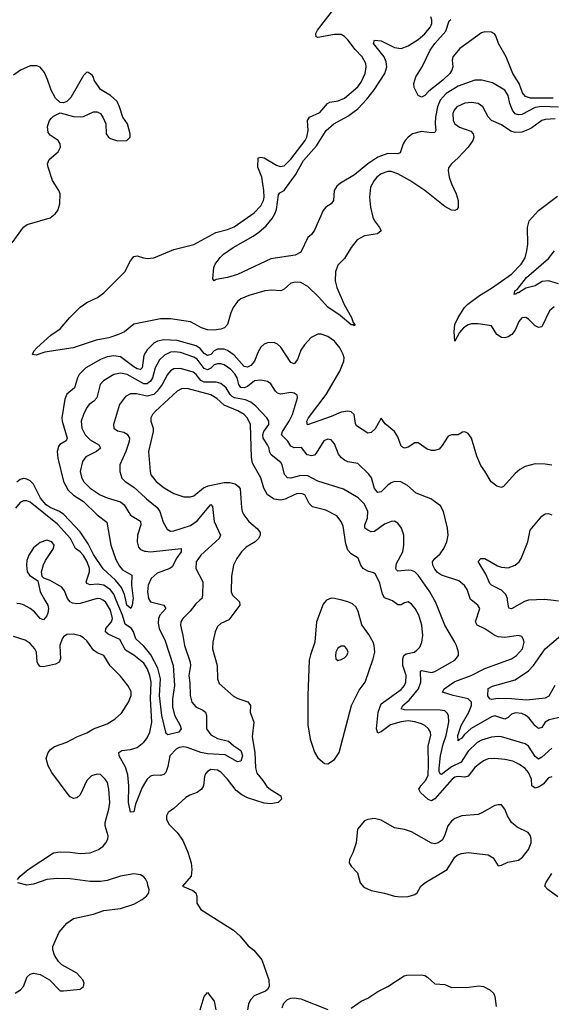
# Model space of a CAD drawing. Header units: inches. Extents: x 1682530 to 1839546, y 640742 to 791647.
# Tile 40 of 256: x 1689248 to 1692427, y 667583 to 673472. Entities that reach past the tile are written whole.
import ezdxf

# ---------------------------------------------------------------- set-up
doc = ezdxf.new("R2010")
doc.units = ezdxf.units.IN
doc.header["$MEASUREMENT"] = 0
for name, color, linetype in [('B6686', 7, 'Continuous'), ('B6687', 7, 'Continuous'), ('B6696', 7, 'Continuous'), ('B6697', 7, 'Continuous')]:
    doc.layers.add(name, color=color, linetype=linetype)

msp = doc.modelspace()

# ---------------------------------------------------------------- linework, layer by layer
at = {"layer": 'B6686', "color": 5}
for points, elevation in [([(1689398.5, 670000), (1689415.9, 669970), (1689419.8, 669950), (1689416.4, 669923.6), (1689410, 669906.6), (1689390, 669883.1), (1689370, 669890.9), (1689335.8, 669930), (1689310, 669949.9), (1689270, 669972.9), (1689250, 669979.1), (1689230, 669981.2)], 660), ([(1689676.4, 670000), (1689610, 669980.5), (1689590, 669977.5), (1689562.8, 669982.8), (1689549.9, 669989.9), (1689541.7, 670000)], 660), ([(1690000, 669607), (1689990, 669623.4), (1689930, 669671.9), (1689880.5, 669700.5), (1689845.8, 669765.8), (1689777.2, 669797.2), (1689761.4, 669810), (1689763.4, 669830), (1689796.4, 669870), (1689803.1, 669890), (1689790, 669940.9), (1689760.6, 669990), (1689744.2, 670000)], 660), ([(1690000, 669712.9), (1689990, 669725.3), (1689942.6, 669770), (1689928, 669810), (1689915.4, 669830), (1689877.6, 669857.6), (1689862.5, 669910), (1689825.4, 670000)], 640), ([(1689924.6, 670000), (1689920.9, 669970), (1689912.4, 669950), (1689889, 669970), (1689882, 670000)], 620), ([(1689235.1, 668330), (1689249.5, 668350), (1689297.6, 668390), (1689450, 668488.4), (1689490, 668495.3), (1689550, 668493.4), (1689610, 668485.3), (1689670, 668489.2), (1689719.6, 668510), (1689746, 668530), (1689763, 668550), (1689774.3, 668570), (1689777.4, 668590), (1689759.7, 668650), (1689758.5, 668670), (1689781.5, 668750), (1689786.4, 668790), (1689780.9, 668870), (1689772, 668910), (1689759.7, 668930), (1689730, 668956.8), (1689710, 668960.4), (1689678, 668950), (1689650, 668920.9), (1689610, 668836), (1689590, 668818), (1689570, 668814.5), (1689550, 668824.5), (1689537.5, 668837.5), (1689440.5, 668970), (1689416.9, 669010), (1689406.5, 669053.5), (1689418.4, 669090), (1689432.7, 669107.3), (1689455.8, 669124.2), (1689530, 669150.3), (1689590, 669183.2), (1689650, 669207.6), (1689690, 669231.5), (1689770, 669259.8), (1689819.1, 669290), (1689855.5, 669324.5), (1689898.5, 669390), (1689915.1, 669430), (1689914.2, 669454.2), (1689894.7, 669490), (1689850, 669546), (1689788.5, 669608.5), (1689750, 669669.6), (1689710, 669686), (1689690, 669700.4), (1689650, 669756.4), (1689630, 669776), (1689610, 669786.4), (1689570, 669796.4), (1689530, 669794.7), (1689510, 669782), (1689501.3, 669770), (1689487.6, 669730), (1689491.1, 669650), (1689483.1, 669630), (1689461.6, 669618.4), (1689390, 669601.1), (1689370, 669604.2), (1689357.4, 669617.4), (1689352.5, 669632.5), (1689348.9, 669688.9), (1689338.5, 669710), (1689310, 669741.7), (1689280.9, 669760.9), (1689210, 669783.5)], 680), ([(1690000, 668914.1), (1689979.8, 668880.2), (1689940.6, 668779.4), (1689930, 668734), (1689910, 668732.3), (1689897.4, 668790), (1689901.1, 668890), (1689895.2, 668955.2), (1689880.7, 669000.7), (1689843.1, 669070), (1689840.7, 669090), (1689858, 669102), (1689910, 669107.2), (1689950, 669119.7), (1689990, 669151.3), (1690000, 669163.7)], 660), ([(1690000, 668333.6), (1689990, 668345.6), (1689970, 668357.7), (1689930, 668364.4), (1689851, 668350), (1689770, 668324.7), (1689730, 668318.3), (1689670, 668317.2), (1689550, 668333.3), (1689470, 668336.1), (1689410, 668329.8), (1689330, 668302), (1689290, 668295.4), (1689237.2, 668310)], 680), ([(1689220.7, 667650), (1689252.8, 667670), (1689269.7, 667690), (1689292.8, 667747.2), (1689310, 667763), (1689329.7, 667770.3), (1689370, 667761.1), (1689424.9, 667730), (1689490, 667664.9), (1689510, 667663), (1689610, 667674.8), (1689629.3, 667690.7), (1689633.2, 667710), (1689625.2, 667730), (1689589.2, 667770), (1689500.4, 667820.4), (1689479.3, 667839.3), (1689456.6, 667876.7), (1689445.8, 667910), (1689445.7, 667930), (1689484.4, 668015.6), (1689530, 668068.5), (1689570, 668095.8), (1689690, 668123.1), (1689750, 668144.4), (1689850, 668156.3), (1689930, 668182.4), (1689979.3, 668210), (1690000, 668226)], 680)]:
    msp.add_lwpolyline(points, dxfattribs=dict(at, elevation=elevation))
at = {"layer": 'B6687', "color": 5}
for points, elevation in [([(1689202.9, 672137.1), (1689270, 672230.4), (1689292.6, 672247.4), (1689430, 672287.1), (1689460.5, 672310), (1689475.4, 672330), (1689487.8, 672370), (1689489.6, 672430), (1689482.4, 672450), (1689444.4, 672510), (1689417.4, 672590), (1689414.7, 672610), (1689424.5, 672635.5), (1689478.3, 672681.7), (1689491.6, 672710), (1689489.6, 672730), (1689477, 672750), (1689430, 672780.9), (1689417.6, 672797.6), (1689414.2, 672834.2), (1689426.6, 672870), (1689437, 672883), (1689450, 672894.9), (1689490, 672914), (1689570, 672892.4), (1689610, 672890.4), (1689630, 672892.4), (1689690, 672921.6), (1689710, 672921.6), (1689730.3, 672910.4), (1689746, 672886), (1689762.4, 672850), (1689765.7, 672790), (1689778, 672770), (1689790, 672761.3), (1689833.4, 672746.6), (1689888, 672750), (1689909.2, 672770), (1689909.3, 672790), (1689892.7, 672850), (1689864, 672890), (1689845.2, 672950), (1689830, 672982), (1689790, 673019), (1689730, 673054), (1689694, 673110), (1689689, 673129), (1689680.4, 673140.4), (1689656.4, 673156.4), (1689650, 673158), (1689630, 673138), (1689554.1, 673005.9), (1689530, 672983.7), (1689510, 672974.5), (1689490, 672977), (1689461.8, 673001.8), (1689435.6, 673050), (1689414.7, 673114.7), (1689395.4, 673155.4), (1689370, 673187.6), (1689350, 673196.3), (1689310, 673195.1), (1689253, 673170), (1689210, 673139.3)], 620), ([(1690000, 671665.2), (1689930, 671650.7), (1689874.7, 671605.3), (1689839.1, 671590), (1689781.5, 671570), (1689704.9, 671555.1), (1689568.4, 671510), (1689397, 671483), (1689346.5, 671466.5), (1689324, 671470), (1689332.7, 671490), (1689349.4, 671510), (1689434.6, 671585.4), (1689490, 671622.6), (1689548.2, 671691.8), (1689610, 671752.2), (1689650, 671780.3), (1689712.7, 671810), (1689750, 671838.4), (1689875.5, 671964.5), (1689910, 672030.5), (1689930, 672056.4), (1689950, 672060.3), (1689987.3, 672047.3), (1690000, 672045.8)], 580), ([(1690000, 671480.6), (1689990, 671462.7), (1689979.3, 671390), (1689970, 671379.9), (1689950, 671384.3), (1689930, 671396.5), (1689850, 671456.2), (1689810, 671462.6), (1689770, 671456.3), (1689730, 671439.4), (1689643.8, 671390), (1689604.2, 671350), (1689593, 671330), (1689575.2, 671270), (1689528.6, 671231.4), (1689516.6, 671203.4), (1689499.8, 671090), (1689501.7, 671070), (1689531.1, 670968.9), (1689526.3, 670953.7), (1689488, 670932), (1689480.1, 670919.9), (1689471.4, 670888.6), (1689475.1, 670850), (1689510, 670710.3), (1689538.5, 670658.5), (1689568.5, 670628.5), (1689630.1, 670590), (1689710, 670510.8), (1689767.8, 670467.8), (1689792.8, 670330), (1689823.2, 670243.2), (1689843.8, 670203.8), (1689862.5, 670182.5), (1689918.6, 670150), (1689916.3, 670090), (1689925.8, 670010), (1689924.6, 670000)], 620), ([(1690000, 671293.5), (1689990, 671293.7), (1689890, 671349.5), (1689850, 671357.8), (1689810, 671349.9), (1689748, 671312), (1689729.4, 671290), (1689708.7, 671210), (1689691.1, 671190), (1689662.7, 671170), (1689650, 671153.1), (1689628.9, 671110), (1689616.2, 671070), (1689618.8, 671030), (1689639.1, 670990), (1689670, 670958.9), (1689720.9, 670930), (1689730.2, 670910), (1689707.6, 670890), (1689643.4, 670856.7), (1689623.2, 670830), (1689609.4, 670770), (1689616.5, 670736.5), (1689630.2, 670710), (1689669.2, 670670), (1689727.9, 670630), (1689770, 670611.4), (1689850, 670588.8), (1689872.4, 670570), (1689910, 670509.2), (1689970, 670472.8), (1689972.2, 670450), (1689952.4, 670390), (1689949.3, 670350), (1689957.7, 670317.7), (1689970, 670303.6), (1689993.1, 670293.1), (1690000, 670292.5)], 640), ([(1690000, 671222), (1689945.8, 671234.2), (1689910, 671235.2), (1689881.3, 671218.7), (1689845, 671170), (1689807.8, 671050), (1689810, 671028.8), (1689833.3, 671013.3), (1689870, 671004.3), (1689890, 670993.8), (1689904.8, 670970), (1689903, 670950), (1689883, 670890), (1689846.7, 670810), (1689846.5, 670770), (1689858.9, 670730), (1689878.7, 670710), (1689930, 670676.3), (1690000, 670612)], 660), ([(1689882, 670000), (1689874.1, 670034.1), (1689856.2, 670076.2), (1689819.7, 670119.7), (1689746.8, 670186.8), (1689690, 670273.1), (1689656.5, 670336.6), (1689610, 670408.8), (1689512, 670512), (1689486, 670530), (1689430, 670554.9), (1689406.8, 670570), (1689372.7, 670610), (1689330, 670694.9), (1689310, 670713.8), (1689290, 670724.6), (1689270, 670727.9), (1689250, 670721.6), (1689230, 670706.1)], 620), ([(1689825.4, 670000), (1689810, 670037.2), (1689790, 670062.2), (1689750, 670089.9), (1689710, 670095.6), (1689670, 670092.7), (1689650, 670099.7), (1689645.2, 670110), (1689664.7, 670170), (1689664.5, 670190), (1689651.3, 670230), (1689630, 670266.7), (1689610, 670288.8), (1689581, 670310), (1689551.2, 670370), (1689474, 670453.9), (1689310, 670585.9), (1689290, 670594.1), (1689270, 670594.1), (1689250, 670585), (1689221.6, 670550)], 640), ([(1689541.7, 670000), (1689533.6, 670010), (1689516.2, 670056.2), (1689498.8, 670078.8), (1689430, 670117.5), (1689392.7, 670132.7), (1689382, 670142), (1689378.7, 670170), (1689389.1, 670210.9), (1689402, 670238), (1689449.7, 670310), (1689454.2, 670330), (1689439.5, 670350), (1689410, 670359.7), (1689370, 670345.6), (1689330, 670313.6), (1689301.3, 670270), (1689290, 670237.2), (1689287.4, 670210), (1689293.2, 670170), (1689306.2, 670150), (1689356.9, 670116.9), (1689369.6, 670050), (1689398.5, 670000)], 660), ([(1689744.2, 670000), (1689730, 670008.6), (1689710, 670009.9), (1689676.4, 670000)], 660)]:
    msp.add_lwpolyline(points, dxfattribs=dict(at, elevation=elevation))
at = {"layer": 'B6696', "color": 5}
msp.add_line((1692291.8, 670000, 620), (1692290, 669999.9, 620), dxfattribs=at)
for points, elevation in [([(1690324.7, 670000), (1690301, 669979), (1690266.2, 669933.8), (1690224.2, 669890), (1690212.3, 669870), (1690209.2, 669850), (1690224.1, 669790), (1690232.3, 669730), (1690267.1, 669630), (1690270.1, 669610), (1690259.2, 669550), (1690265.6, 669505.6), (1690266.9, 669430), (1690277.7, 669390), (1690301.9, 669361.9), (1690343, 669343), (1690358, 669330), (1690364.6, 669310), (1690365.5, 669230), (1690390, 669194.7), (1690430, 669172.7), (1690497.4, 669157.4), (1690528.7, 669128.7), (1690570, 669100.3), (1690581.1, 669070), (1690570, 669036.9), (1690550, 669034.3), (1690475.8, 669075.8), (1690370, 669080.9), (1690330, 669090), (1690250, 669119.7), (1690230, 669124.1), (1690200.4, 669119.6), (1690183.2, 669110), (1690145.2, 669070), (1690133.9, 669006.1), (1690120.7, 668970), (1690110, 668956.8), (1690090, 668951.4), (1690050, 668953.6), (1690030, 668946.8), (1690009.4, 668930), (1690000, 668914.1)], 660), ([(1690024.6, 670000), (1690030, 669991.1), (1690110.3, 669970), (1690120.7, 669950), (1690085.1, 669910), (1690077.2, 669890), (1690076.3, 669863.7), (1690082.7, 669830), (1690117.8, 669757.9), (1690164.8, 669610), (1690173.5, 669490), (1690161.3, 669410), (1690161.7, 669361.7), (1690173, 669313), (1690206.9, 669250), (1690212.4, 669230), (1690199.3, 669210), (1690134.3, 669194.3), (1690122.7, 669202.7), (1690096.9, 669310), (1690084.4, 669430), (1690089.7, 669530), (1690073.7, 669593.7), (1690032.6, 669672.6), (1690000, 669712.9)], 640), ([(1690552.1, 670000), (1690562.8, 669990), (1690563.6, 669970), (1690498, 669882), (1690450, 669861.3), (1690430, 669843.7), (1690416.5, 669810), (1690402.2, 669750), (1690401.1, 669710), (1690429.3, 669610), (1690430.2, 669530), (1690441.6, 669501.6), (1690525.9, 669425.9), (1690551.3, 669411.3), (1690612.8, 669392.8), (1690627.6, 669370), (1690626.4, 669330), (1690648.1, 669270), (1690637.6, 669182.4), (1690653.7, 669090), (1690657.1, 668997.1), (1690665.3, 668965.3), (1690702.6, 668922.6), (1690726.6, 668886.6), (1690747.5, 668867.5), (1690808.9, 668830), (1690814.2, 668810), (1690793, 668790), (1690750, 668781.9), (1690710, 668787.1), (1690610, 668818.4), (1690575.9, 668835.9), (1690542.5, 668862.5), (1690490, 668929.8), (1690450, 668970.8), (1690430, 668982.7), (1690390, 668987.8), (1690370, 668976.2), (1690358.9, 668961.1), (1690353.4, 668946.6), (1690347.2, 668890), (1690335.8, 668870), (1690309.3, 668850.7), (1690265.7, 668834.3), (1690240.5, 668819.5), (1690170, 668755.1), (1690134.8, 668730), (1690124.9, 668710), (1690125.5, 668690), (1690139.9, 668659.9), (1690190, 668610.5), (1690223.4, 668563.4), (1690253.9, 668493.9), (1690273.8, 668430), (1690278, 668390), (1690272.7, 668350), (1690222, 668290), (1690284.1, 668264.1), (1690300.7, 668250), (1690306.8, 668230), (1690307.5, 668187.5), (1690330.6, 668150.6), (1690526.6, 668026.6), (1690565.5, 667990), (1690614, 667934), (1690647.1, 667907.1), (1690696.4, 667850), (1690738, 667730), (1690739.3, 667690), (1690728.7, 667671.3), (1690717.4, 667662.6), (1690650, 667633.6), (1690628, 667610), (1690616.1, 667583.9), (1690610.5, 667550.5)], 680), ([(1691083.1, 670000), (1691080.9, 669999.1), (1691063, 669977), (1691022.4, 669870), (1691012.5, 669750), (1690985.9, 669674.1), (1690979.4, 669640.6), (1690970.1, 669430), (1690970, 669254), (1690984.2, 669170), (1691010, 669090.8), (1691030, 669057.3), (1691070, 669022.8), (1691090, 669020.7), (1691130, 669047.3), (1691158.3, 669090), (1691231.1, 669370), (1691277, 669463), (1691314, 669510), (1691362.1, 669650), (1691370.9, 669690), (1691368.1, 669730), (1691362, 669750), (1691335.8, 669795.8), (1691293.4, 669853.4), (1691272.8, 669932.8), (1691259.2, 669959.2), (1691238.4, 669978.4), (1691210, 669991), (1691173.4, 670000)], 720), ([(1692430, 668944.4), (1692410, 668938.5), (1692379.4, 668900.6), (1692355.2, 668884.8), (1692330, 668876.3), (1692310, 668889.6), (1692307.7, 668930), (1692290, 668970.6), (1692270, 668994.4), (1692237.8, 669017.8), (1692196.6, 669036.6), (1692150, 669048.4), (1692090, 669054.3), (1692050, 669051), (1692021, 669039), (1691990, 669016.5), (1691970, 668999.2), (1691930, 668947.4), (1691910, 668941.5), (1691870, 668946.4), (1691850, 668940.9), (1691833.7, 668930), (1691730, 668812.8), (1691710, 668799.9), (1691690, 668808), (1691645, 668850), (1691634.5, 668870), (1691646.4, 668890), (1691677, 668923), (1691690, 668954.4), (1691693.6, 669013.6), (1691691, 669129), (1691706.8, 669190), (1691703.8, 669210), (1691692.8, 669230), (1691670.9, 669250), (1691650, 669260.6), (1691610, 669273.4), (1691570, 669278), (1691530, 669272.9), (1691464.8, 669255.2), (1691410, 669212.6), (1691390, 669204), (1691381.4, 669230), (1691392.2, 669330), (1691410, 669380.6), (1691530, 669465.9), (1691548.8, 669490), (1691557.2, 669510), (1691559.7, 669550), (1691539.5, 669610), (1691538.4, 669650), (1691544.8, 669670), (1691559.9, 669680.1), (1691607.6, 669690), (1691621.2, 669698.8), (1691639.8, 669720.2), (1691652.2, 669750), (1691658.4, 669790), (1691652.3, 669850), (1691634.9, 669910), (1691612.2, 669950), (1691590, 669977.4), (1691570, 669989.7), (1691550, 669985.1), (1691530, 669972.8), (1691510, 669972.4), (1691476.7, 669996.7), (1691467.7, 670000)], 680), ([(1692430, 669114.5), (1692370, 669061.1), (1692350, 669049.8), (1692330, 669064.4), (1692290, 669126.6), (1692270, 669141.8), (1692130, 669183.6), (1692110, 669185.9), (1692070, 669180.2), (1692010, 669162.5), (1691983.2, 669150), (1691930, 669097.7), (1691887.7, 669032.3), (1691830, 669002.9), (1691770, 668957), (1691762, 668962), (1691756.5, 668976.5), (1691756.4, 668996.4), (1691764.7, 669070), (1691780.6, 669139.4), (1691797.9, 669190), (1691814.3, 669270), (1691812.2, 669310), (1691805, 669325), (1691790, 669338), (1691763.1, 669343.1), (1691550, 669345), (1691528.9, 669350), (1691539.8, 669370), (1691577.5, 669402.5), (1691632.8, 669470), (1691646.4, 669510), (1691644.4, 669575.6), (1691650, 669580.3), (1691710, 669567.8), (1691730, 669573), (1691850, 669642.3), (1691871.1, 669670), (1691871.1, 669690), (1691860.9, 669730), (1691850.8, 669750), (1691789.7, 669850.3), (1691734.2, 669990), (1691728.5, 670000)], 660), ([(1692570, 669320.3), (1692414.6, 669285.4), (1692390.1, 669269.9), (1692370, 669238.5), (1692350, 669233.3), (1692330, 669249.2), (1692294.2, 669294.2), (1692272.1, 669312.1), (1692250, 669321.9), (1692212.7, 669327.3), (1692190, 669318.1), (1692170, 669297.8), (1692150, 669288.7), (1692090, 669308.1), (1692070, 669303), (1691947.4, 669232.6), (1691905.2, 669194.8), (1691890, 669173.1), (1691874.1, 669165.9), (1691870, 669158.4), (1691868.3, 669190), (1691887.4, 669250), (1691934.3, 669330), (1691949.3, 669370), (1691950.5, 669390), (1691930.6, 669410.6), (1691840.5, 669430), (1691776.9, 669450), (1691787.2, 669470), (1691850, 669513.6), (1691948.7, 669550), (1692030, 669590.9), (1692189.5, 669650), (1692218.4, 669670), (1692254.3, 669710), (1692265.1, 669750), (1692258.4, 669770), (1692250, 669782.7), (1692230, 669789.4), (1692150, 669778), (1692110, 669781.4), (1692090, 669788.6), (1692030, 669828), (1691983.1, 669850), (1691974.4, 669870), (1691999.1, 669950), (1691987.8, 669970), (1691949.8, 670000)], 640), ([(1692290, 669999.9), (1692267.2, 669992.8), (1692190, 669949.1), (1692172.2, 669952.2), (1692165.5, 670000)], 620), ([(1692470, 669994), (1692424.2, 670000)], 620), ([(1692447.4, 669490), (1692412.8, 669427.1), (1692390, 669414), (1692278.3, 669401.7), (1692189.6, 669410.4), (1692110, 669412.7), (1692070, 669406.6), (1692058.7, 669410), (1692048.2, 669428.2), (1692048.6, 669471.4), (1692074.5, 669485.5), (1692210, 669524.6), (1692290, 669578), (1692320.8, 669610), (1692390.5, 669709.5), (1692510.6, 669810)], 620), ([(1690000, 669163.7), (1690010, 669176.1), (1690026.7, 669210), (1690037.8, 669270), (1690030.8, 669410), (1690034.2, 669510), (1690026.7, 669550), (1690010, 669590.7), (1690000, 669607)], 660), ([(1692465.5, 668225.5), (1692406.8, 668270), (1692389, 668290), (1692394.6, 668310), (1692430, 668365.4)], 680), ([(1690000, 668226), (1690005.2, 668230), (1690019, 668250), (1690021.2, 668270), (1690013.1, 668293.1), (1690012.6, 668310), (1690003, 668330), (1690000, 668333.6)], 680), ([(1691230, 667560.2), (1691290, 667602.4), (1691330, 667620.2), (1691390, 667659.4), (1691449.7, 667690), (1691546.2, 667753.8), (1691562.2, 667757.8), (1691650, 667760.1), (1691670, 667755.7), (1691686.6, 667746.6), (1691730, 667705.3), (1691790, 667701.6), (1691830, 667683.2), (1691933.8, 667686.2), (1691994.3, 667694.3), (1692021.6, 667690), (1692059.5, 667670), (1692081.1, 667650), (1692088.9, 667630), (1692097.1, 667570)], 680), ([(1690326.6, 667550), (1690350, 667630.7), (1690370, 667654), (1690410, 667602.8), (1690420.2, 667550)], 660), ([(1690817.1, 667562.9), (1690827.3, 667590), (1690848.7, 667611.3), (1690870, 667620.3), (1690890, 667622.2), (1690930, 667615.4), (1691090, 667552.2)], 680)]:
    msp.add_lwpolyline(points, dxfattribs=dict(at, elevation=elevation))
for points, elevation in [([(1691170, 669726), (1691150, 669713), (1691138.9, 669690), (1691135.8, 669670), (1691139.1, 669650), (1691150, 669640.5), (1691170, 669644.9), (1691190, 669655.5), (1691204.5, 669670), (1691211.5, 669690), (1691204.5, 669710), (1691190, 669724.5)], 740), ([(1692110, 668776.8), (1692090, 668772), (1692012.4, 668727.6), (1691990, 668719.4), (1691891, 668710), (1691850, 668695.3), (1691830, 668679.2), (1691808.4, 668650), (1691789.2, 668590.8), (1691774.3, 668565.7), (1691750, 668549.4), (1691730, 668542.9), (1691710, 668548), (1691590, 668614.7), (1691550, 668628.4), (1691490, 668639.2), (1691410, 668684.2), (1691370, 668694), (1691330.5, 668689.5), (1691310, 668681.2), (1691267.7, 668630), (1691260.5, 668550), (1691240.4, 668490), (1691220.3, 668450), (1691217.6, 668430), (1691230.4, 668410), (1691268.2, 668370), (1691284.9, 668310), (1691304.9, 668284.9), (1691350, 668263.8), (1691430, 668248.7), (1691490, 668230.4), (1691530, 668225.5), (1691570, 668228), (1691610, 668240.5), (1691625.2, 668250), (1691646.6, 668290), (1691669.7, 668310.3), (1691803.7, 668390), (1691850, 668462.8), (1691864.7, 668475.3), (1691890, 668486), (1691930, 668492.2), (1692050, 668478), (1692078.4, 668458.4), (1692110, 668411.3), (1692130, 668414.8), (1692166.6, 668433.4), (1692230, 668445.3), (1692255.7, 668464.3), (1692291.2, 668510), (1692306.1, 668550), (1692307.4, 668570), (1692302.2, 668590), (1692288.3, 668610), (1692222.5, 668642.5), (1692189.9, 668669.9), (1692165.5, 668710), (1692149.8, 668749.8), (1692130, 668775.4)], 720)]:
    msp.add_lwpolyline(points, close=True, dxfattribs=dict(at, elevation=elevation))
at = {"layer": 'B6697', "color": 5}
msp.add_line((1692291.8, 670000, 620), (1692290, 669999.9, 620), dxfattribs=at)
for points, elevation in [([(1690000, 672045.8), (1690010, 672044.7), (1690050, 672048.3), (1690170, 672097), (1690290, 672127), (1690421.6, 672198.4), (1690490, 672216.6), (1690530, 672233.3), (1690650, 672317.4), (1690690, 672359.7), (1690705.3, 672390), (1690709.9, 672410.1), (1690708, 672450), (1690694.9, 672530), (1690672.1, 672590), (1690674.8, 672645.2), (1690689.7, 672650.3), (1690710, 672645.4), (1690782.8, 672602.8), (1690805.4, 672594.6), (1690830, 672598.7), (1690870, 672638.6), (1690955.5, 672750), (1690965, 672770), (1690973.1, 672810), (1690969.9, 672870), (1690981.7, 672890), (1691042.3, 672917.7), (1691088.9, 672971.1), (1691101.6, 672978.4), (1691153.1, 672986.9), (1691190, 673002), (1691269.8, 673070), (1691290, 673098.6), (1691314.4, 673150), (1691320.2, 673190), (1691317.4, 673210), (1691296, 673250), (1691253.3, 673293.3), (1691210, 673351.3), (1691190, 673371.4), (1691170, 673383.2), (1691130, 673383.7), (1691030, 673366.3), (1691021.2, 673370), (1691019.7, 673390), (1691027.8, 673410), (1691139, 673550)], 580), ([(1692470, 672948.7), (1692370, 672952.3), (1692330, 672945.9), (1692250, 672905.1), (1692230, 672902.1), (1692210, 672909.2), (1692194.8, 672930), (1692179.9, 672970), (1692170, 673018.4), (1692150, 673049.7), (1692074.9, 673094.9), (1692010.8, 673110.8), (1691970, 673110.8), (1691870, 673074.2), (1691798.7, 673030), (1691761.8, 672990), (1691745.8, 672950), (1691734.1, 672890), (1691732, 672852), (1691737.1, 672810), (1691730, 672798.3), (1691710, 672795), (1691650, 672802.6), (1691597.8, 672790), (1691570.8, 672770), (1691553.2, 672750), (1691541.5, 672730), (1691523.6, 672676.4), (1691510, 672669.1), (1691450, 672672.6), (1691390, 672649.5), (1691329.8, 672610.2), (1691250, 672543.4), (1691165.7, 672494.3), (1691143.7, 672476.3), (1691127.9, 672450), (1691124.4, 672390), (1691110.5, 672370), (1691078.4, 672350), (1691061.7, 672330), (1691010, 672212.7), (1690993, 672187), (1690970, 672169.2), (1690930, 672082), (1690895.4, 672064.6), (1690750, 672042.4), (1690550, 671947.4), (1690489.7, 671929.7), (1690422.8, 671917.2), (1690410, 671909.3), (1690403.1, 671923.1), (1690409.3, 671990), (1690416, 672010), (1690447, 672050), (1690467, 672070), (1690524.2, 672110), (1690643, 672177), (1690678.4, 672201.6), (1690721.3, 672238.7), (1690757.3, 672282.7), (1690774.4, 672310), (1690783.6, 672336.4), (1690795.6, 672424.4), (1690802.6, 672437.4), (1690830, 672451.3), (1690838, 672462), (1690896.3, 672543.7), (1690945.2, 672630), (1691022.1, 672717.9), (1691081.3, 672810), (1691126.6, 672850), (1691210, 672895.5), (1691270, 672939.6), (1691324.1, 672995.9), (1691367.4, 673052.6), (1691431.1, 673150), (1691443.6, 673190), (1691439.5, 673219.5), (1691426.8, 673250), (1691364.4, 673330), (1691369.3, 673350), (1691410, 673346), (1691490, 673306.4), (1691530, 673299.8), (1691570, 673315), (1691630, 673354.4), (1691670, 673388.3), (1691703.6, 673430), (1691712.1, 673450), (1691712.7, 673470), (1691707, 673490)], 560), ([(1692437.7, 673002.3), (1692303.5, 673003.5), (1692273.1, 673013.1), (1692255.4, 673035.4), (1692234.9, 673090), (1692197.1, 673150), (1692158, 673250), (1692112, 673330), (1692094.6, 673374.6), (1692086.8, 673386.8), (1692070, 673397.3), (1692030, 673399.4), (1692010, 673392.5), (1691880.4, 673299.6), (1691838.2, 673250), (1691834.2, 673230), (1691837.8, 673190), (1691832.4, 673170), (1691820.3, 673150), (1691779, 673110), (1691694.6, 673045.4), (1691670, 673019), (1691650, 673008), (1691630, 673018), (1691607, 673067), (1691605.1, 673090), (1691617.2, 673130), (1691655.3, 673190), (1691702.2, 673290), (1691730.7, 673330), (1691796.6, 673403.4), (1691815.4, 673464.6), (1691826.9, 673473.1)], 540), ([(1692450, 672879.2), (1692390, 672875.5), (1692370, 672869.2), (1692310, 672825.2), (1692286.7, 672813.3), (1692250, 672799.6), (1692210, 672796.6), (1692185.7, 672805.7), (1692130, 672842.6), (1692069.1, 672869.1), (1692050, 672891.3), (1692016.8, 672950), (1691990.4, 672970.4), (1691950, 672975.9), (1691910, 672972.4), (1691862, 672950), (1691845.2, 672930), (1691838.6, 672910), (1691840.5, 672870), (1691849.3, 672850), (1691878.4, 672830), (1691945.1, 672805.1), (1691960.3, 672790), (1691963.9, 672770), (1691958, 672750), (1691929.2, 672710), (1691870, 672645.4), (1691830.4, 672610), (1691813.1, 672586.9), (1691810.3, 672569.7), (1691816.5, 672530), (1691830.2, 672490), (1691858.9, 672430), (1691869.2, 672390), (1691870.3, 672349.7), (1691862.8, 672337.2), (1691850, 672331.5), (1691830, 672333.5), (1691790, 672354.2), (1691669.8, 672450), (1691580.8, 672510), (1691510, 672551.1), (1691470, 672563.4), (1691450, 672563.2), (1691410.3, 672550), (1691384.2, 672530), (1691366.7, 672510), (1691345.8, 672470), (1691338.8, 672410), (1691345.4, 672350), (1691359.7, 672290), (1691368.9, 672268.9), (1691399.6, 672230), (1691408.7, 672210), (1691388.1, 672191.9), (1691310, 672179.4), (1691265, 672155), (1691229.5, 672110.5), (1691190, 672042.9), (1691150, 672003.6), (1691136.5, 671963.5), (1691135.1, 671910), (1691144.3, 671870), (1691188.4, 671768.4), (1691232, 671690), (1691241.8, 671661.8), (1691251.9, 671650), (1691250, 671641.2), (1691247, 671647), (1691230, 671647), (1691163.5, 671703.5), (1691090, 671753.2), (1691035.3, 671815.3), (1690970, 671876.4), (1690930, 671899.9), (1690896.9, 671903.1), (1690870, 671895.7), (1690830, 671860.3), (1690810, 671849.8), (1690755.3, 671855.3), (1690714, 671850), (1690617.9, 671822.1), (1690570, 671803.1), (1690550, 671786.4), (1690524, 671750), (1690510, 671719.6), (1690489.5, 671650), (1690471.7, 671630), (1690450, 671621.4), (1690410, 671615.4), (1690370, 671618.1), (1690335.9, 671630), (1690270, 671664), (1690150, 671682.2), (1690090, 671683.9), (1690000, 671665.2)], 580), ([(1692444.4, 671755.6), (1692415.8, 671730), (1692370, 671634.7), (1692350, 671631), (1692330, 671641), (1692290, 671680.5), (1692274.5, 671690), (1692250, 671689.6), (1692232.3, 671667.7), (1692210, 671615.1), (1692190.4, 671590), (1692170, 671576.2), (1692150, 671569.6), (1692130, 671572), (1692102, 671590), (1692070, 671641.6), (1691990, 671652.9), (1691950, 671653.6), (1691930, 671648), (1691901.2, 671630), (1691878.4, 671601.6), (1691850, 671549.3), (1691845.6, 671605.6), (1691850.5, 671650), (1691870, 671690.2), (1691908.9, 671751.1), (1691927.6, 671770), (1691997.7, 671822.3), (1692070, 671866.4), (1692189.8, 671950), (1692246, 672010), (1692270, 672047), (1692281.2, 672090), (1692286.4, 672130), (1692283.9, 672230), (1692295.1, 672270), (1692350.9, 672330), (1692463.5, 672416.5)], 580), ([(1692470, 671892), (1692410, 671909.4), (1692373.4, 671906.6), (1692330, 671879.3), (1692273.9, 671866.1), (1692230, 671838.3), (1692222, 671838), (1692215.5, 671830), (1692202.7, 671830), (1692206.9, 671833.1), (1692208.8, 671850), (1692222.4, 671857.6), (1692278.4, 671930), (1692410, 672043.3), (1692447, 672090)], 560), ([(1692430, 670807), (1692390, 670814.5), (1692330, 670815.1), (1692270, 670799.5), (1692238.3, 670781.7), (1692210, 670757), (1692140.6, 670679.4), (1692130, 670673.3), (1692101.4, 670681.4), (1692067.8, 670707.8), (1692030, 670772.6), (1692005, 670805), (1691980.9, 670860.9), (1691950, 670969.5), (1691930, 670996.9), (1691910, 671007.3), (1691895.5, 671004.5), (1691870.5, 670989.5), (1691830, 670989.8), (1691810, 670981.5), (1691775.1, 670924.9), (1691756, 670904), (1691730, 670894.6), (1691710, 670895.2), (1691683.9, 670903.9), (1691630, 670941.7), (1691610, 670940.4), (1691570, 670916), (1691550, 670909.8), (1691536.2, 670916.2), (1691530, 670922), (1691510, 670978), (1691490, 671008.4), (1691434.2, 671054.2), (1691410, 671089.2), (1691374, 671026), (1691350, 671002.4), (1691330, 670999.8), (1691262.5, 671042.5), (1691256.1, 671056.1), (1691247.7, 671110), (1691230, 671126), (1691210.4, 671130.4), (1691170, 671124.6), (1691110, 671098), (1690969.1, 671049.1), (1690965.7, 671070), (1690975.2, 671090), (1691079.6, 671230), (1691161.6, 671370), (1691185.6, 671430), (1691187.4, 671450), (1691183.2, 671470), (1691162.2, 671510), (1691130, 671549.8), (1691090, 671577.6), (1691050, 671590.5), (1691030, 671591.3), (1690990, 671570.8), (1690950, 671527), (1690930, 671494.8), (1690910, 671440.4), (1690890, 671412.9), (1690870, 671422.5), (1690810, 671513.9), (1690790, 671531.9), (1690770, 671542), (1690730, 671539.4), (1690710, 671530.7), (1690690, 671513.8), (1690673.8, 671486.2), (1690652.7, 671430), (1690630, 671403.9), (1690610, 671393.1), (1690590, 671398.5), (1690530, 671465), (1690490, 671493.9), (1690470, 671501.8), (1690430, 671501.2), (1690410, 671490.7), (1690390, 671470.3), (1690370, 671463.3), (1690350, 671476.3), (1690326.1, 671506.2), (1690302.4, 671522.4), (1690190, 671552.4), (1690110, 671557.4), (1690071.5, 671548.5), (1690050, 671536.9), (1690010, 671498.5), (1690000, 671480.6)], 620), ([(1691949.8, 670000), (1691944.3, 670004.3), (1691923.2, 670063.2), (1691907.6, 670087.6), (1691875, 670115), (1691770, 670150.6), (1691746.5, 670166.5), (1691730, 670186.2), (1691719.4, 670210), (1691716.4, 670230), (1691730.7, 670249.3), (1691762.7, 670277.3), (1691783.9, 670310), (1691801.7, 670350), (1691809.7, 670390), (1691807.1, 670430), (1691783, 670530), (1691764, 670564), (1691706.3, 670606.3), (1691619.8, 670639.8), (1691567.1, 670687.1), (1691527.8, 670707.8), (1691490, 670709.8), (1691470, 670701.6), (1691450, 670688.8), (1691410, 670648.5), (1691390, 670644.7), (1691370, 670668.3), (1691351.4, 670731.4), (1691334.8, 670754.8), (1691270, 670816.9), (1691210, 670828.5), (1691190, 670836.8), (1691171.8, 670851.8), (1691154.4, 670874.4), (1691130, 670935.1), (1691110, 670959.7), (1691090, 670963.5), (1691065.9, 670954.1), (1691020.8, 670879.2), (1691010, 670867.8), (1690995.7, 670864.3), (1690966.6, 670870), (1690933.3, 670913.3), (1690890, 670910.7), (1690870, 670921.4), (1690850.7, 670950.7), (1690813.2, 670990), (1690818.7, 671010), (1690860.2, 671070), (1690878.6, 671110), (1690909.6, 671209.6), (1690906.5, 671226.5), (1690890, 671238.3), (1690870, 671241.4), (1690810, 671232.9), (1690790, 671238.9), (1690777.2, 671250), (1690750, 671294.5), (1690728.8, 671308.8), (1690690, 671316.2), (1690652.4, 671312.4), (1690610, 671278.6), (1690590, 671270.8), (1690570, 671273.1), (1690557.3, 671290), (1690547.8, 671330), (1690534.6, 671354.6), (1690510, 671379.9), (1690470, 671407.7), (1690450, 671414.4), (1690430, 671414.7), (1690410, 671407.1), (1690390, 671387.6), (1690370, 671377.9), (1690350, 671385.6), (1690310, 671441.3), (1690290, 671452.7), (1690210, 671482), (1690173.5, 671486.5), (1690150, 671483.5), (1690113.9, 671466.1), (1690083, 671437), (1690058.6, 671390), (1690040.9, 671330), (1690030, 671309.9), (1690010, 671293.3), (1690000, 671293.5)], 640), ([(1691728.5, 670000), (1691699.9, 670050), (1691630, 670149), (1691610, 670169.2), (1691590, 670178.1), (1691570, 670180.3), (1691510, 670174.2), (1691501.5, 670181.5), (1691497.9, 670190), (1691501.1, 670218.9), (1691538.8, 670290), (1691546, 670330), (1691544.4, 670390), (1691531.5, 670431.5), (1691510, 670460.5), (1691490, 670472.4), (1691470, 670470.9), (1691430, 670455), (1691370, 670410.6), (1691350, 670409.8), (1691330, 670418.3), (1691312.7, 670430), (1691311.1, 670450), (1691326.8, 670490), (1691329.5, 670530), (1691310, 670574.2), (1691271.9, 670611.9), (1691184.9, 670664.9), (1691030, 670711.8), (1690970, 670743.2), (1690930, 670746.3), (1690870, 670729.9), (1690850, 670731.6), (1690831.6, 670751.6), (1690817.9, 670810), (1690810, 670823.9), (1690751.4, 670870), (1690740.9, 670890), (1690739.2, 670910), (1690730.5, 670930), (1690703.3, 670970), (1690700.9, 670990), (1690707.2, 671010), (1690737.7, 671050), (1690738.4, 671070), (1690726.2, 671090), (1690660.6, 671160.6), (1690630, 671184.5), (1690597.5, 671197.5), (1690531.4, 671211.4), (1690518.5, 671218.5), (1690505.7, 671230), (1690483.4, 671270), (1690450, 671296.7), (1690423.6, 671303.6), (1690350, 671304.5), (1690330, 671314.6), (1690303.2, 671350), (1690284.3, 671364.3), (1690210, 671386.7), (1690170, 671383.2), (1690150, 671371.8), (1690130.8, 671350), (1690099.1, 671290), (1690070.1, 671249.9), (1690049, 671231), (1690010, 671219.7), (1690000, 671222)], 660), ([(1691467.7, 670000), (1691430, 670014.2), (1691416.9, 670036.9), (1691402.3, 670102.3), (1691375.6, 670155.6), (1691364, 670164), (1691330, 670173.5), (1691302.6, 670190), (1691288.7, 670210), (1691271.3, 670251.3), (1691230, 670276.8), (1691210, 670299.7), (1691198, 670338), (1691182.4, 670442.4), (1691170, 670471.6), (1691144.4, 670504.4), (1691078, 670538), (1690999.1, 670559.1), (1690978.6, 670578.6), (1690952.8, 670630), (1690936.5, 670636.5), (1690910, 670637.8), (1690892.9, 670632.9), (1690834.7, 670605.3), (1690810, 670598.7), (1690770, 670603.5), (1690730.6, 670630.6), (1690708.2, 670670), (1690690, 670732.7), (1690640, 670820), (1690634.6, 670854.6), (1690627.7, 671050), (1690610, 671089.8), (1690590.5, 671110), (1690552.7, 671132.7), (1690470, 671165.8), (1690427.3, 671207.3), (1690390, 671227.7), (1690250, 671267.1), (1690216.3, 671263.7), (1690190, 671249.9), (1690059.2, 671130), (1690041.8, 671110), (1690032.2, 671090), (1690032.1, 671070), (1690045, 671030), (1690045, 671010), (1690017.2, 670890), (1690027.2, 670770), (1690032.6, 670750), (1690064.5, 670710), (1690111.4, 670671.4), (1690170, 670638.6), (1690230, 670619), (1690270, 670619), (1690290, 670625.2), (1690347.1, 670672.9), (1690375.3, 670684.7), (1690470, 670704.7), (1690505, 670705), (1690536.1, 670696.1), (1690558.4, 670678.4), (1690565.5, 670665.5), (1690573.8, 670553.8), (1690578.4, 670530), (1690588.4, 670510), (1690617.6, 670470), (1690670, 670427.4), (1690686, 670406), (1690686.5, 670390), (1690676.6, 670370), (1690656.9, 670350), (1690603, 670317), (1690573.7, 670290), (1690546.5, 670250), (1690527.2, 670210), (1690515.2, 670144.8), (1690511.8, 670050), (1690519.7, 670030), (1690552.1, 670000)], 680), ([(1690000, 670612), (1690006.3, 670606.3), (1690070, 670555.2), (1690084.8, 670530), (1690106.3, 670466.3), (1690130, 670424.9), (1690150, 670413.4), (1690170, 670414.7), (1690270, 670446), (1690310, 670475), (1690390, 670571.7), (1690401.1, 670561.1), (1690411.7, 670470), (1690447.9, 670390), (1690441.1, 670370), (1690330.2, 670270), (1690303.2, 670230), (1690301.8, 670190), (1690342, 670110), (1690340.3, 670030), (1690336, 670010), (1690324.7, 670000)], 660), ([(1692165.5, 670000), (1692164.1, 670010), (1692154.4, 670034.4), (1692130, 670060.2), (1692069.5, 670089.5), (1692060.3, 670100.3), (1692036.1, 670156.1), (1691990, 670231), (1692005.2, 670250), (1692029.8, 670250.2), (1692104.8, 670204.8), (1692130, 670197.1), (1692170, 670194.6), (1692211.1, 670210), (1692235.1, 670230), (1692246.4, 670250), (1692286.3, 670350), (1692300.1, 670419.9), (1692370, 670502), (1692390, 670517.3), (1692410, 670519.1), (1692430, 670510.6)], 620), ([(1690000, 670292.5), (1690029.7, 670289.7), (1690213, 670310), (1690213.2, 670290), (1690186.7, 670253.3), (1690159.4, 670200.6), (1690146.4, 670190), (1690070, 670161.1), (1690034, 670130), (1690015.3, 670090), (1690011.9, 670050), (1690018.4, 670010), (1690024.6, 670000)], 640), ([(1691173.4, 670000), (1691130, 670010.7), (1691110, 670011.7), (1691083.1, 670000)], 720), ([(1692424.2, 670000), (1692385.1, 670005.1), (1692291.8, 670000)], 620)]:
    msp.add_lwpolyline(points, dxfattribs=dict(at, elevation=elevation))

doc.saveas('drawing.dxf')
